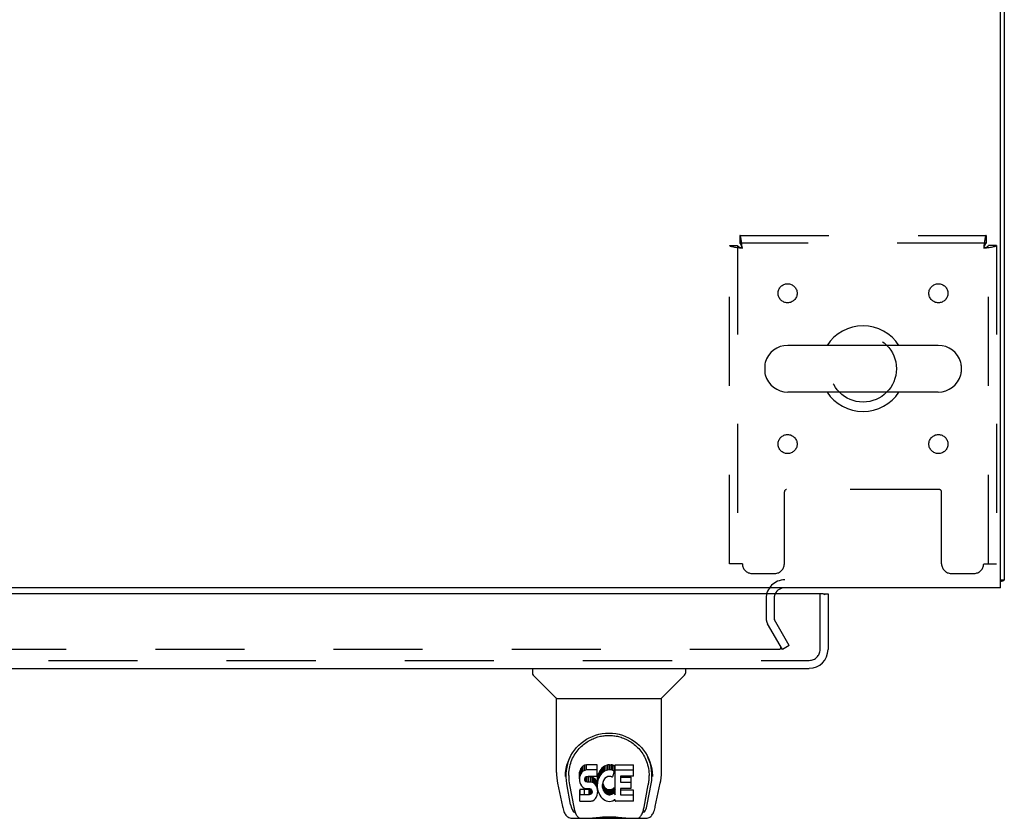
# Model space of a CAD drawing. Header units: inches. Extents: x 0 to 212, y 0 to 138.
# Tile 94 of 100: x 92 to 105, y 103 to 114. Entities that reach past the tile are written whole.
import ezdxf

# ---------------------------------------------------------------- set-up
doc = ezdxf.new("R2010")
doc.units = ezdxf.units.IN
doc.header["$LTSCALE"] = 11.6875
doc.header["$MEASUREMENT"] = 0
doc.linetypes.add('HIDDEN', pattern=[0.2, 0.1, -0.1])
doc.layers.get('0').update_dxf_attribs({"linetype": 'CONTINUOUS'})
doc.layers.add('DEFAULT_2', color=8, linetype='HIDDEN')
doc.layers.add('DOOR_ASSEMBLY', color=7, linetype='CONTINUOUS')

msp = doc.modelspace()

# ---------------------------------------------------------------- linework, layer by layer
at = {"color": 3, "linetype": 'Continuous'}
for p, q in [((105.21, 106.482), (105.21, 130.37)), ((105.262, 130.236), (105.262, 106.586)), ((105.21, 106.482), (65.064, 106.482))]:
    msp.add_line(p, q, dxfattribs=at)
at = {"color": 7, "linetype": 'Continuous'}
for p, q in [((104.395, 109.663), (102.42, 109.663)), ((102.12, 109.401), (102.12, 109.313)), ((104.695, 109.401), (104.695, 109.313)), ((104.395, 109.051), (102.42, 109.051)), ((105.21, 106.586), (105.262, 106.586))]:
    msp.add_line(p, q, dxfattribs=at)
at = {"color": 3, "linetype": 'Continuous'}
for points in [[(105.226, 106.57), (105.234, 106.572), (105.238, 106.573), (105.241, 106.573), (105.244, 106.574), (105.247, 106.575), (105.25, 106.576), (105.252, 106.577), (105.255, 106.578), (105.257, 106.579), (105.258, 106.58), (105.259, 106.581), (105.26, 106.582), (105.261, 106.583), (105.262, 106.585), (105.262, 106.586)], [(105.21, 106.566), (105.21, 106.566), (105.214, 106.568), (105.218, 106.569), (105.222, 106.57), (105.226, 106.57)]]:
    msp.add_lwpolyline(points, dxfattribs=at)
at = {"color": 7, "linetype": 'Continuous'}
for centre, radius, start, end in [((103.408, 109.357), 0.562, 32.9567, 147.0433), ((102.42, 109.357), 0.306, 90, 164.3697), ((104.395, 109.357), 0.306, 15.6303, 90), ((102.264, 109.401), 0.144, 164.3697, 180), ((104.551, 109.401), 0.144, 0, 15.6303), ((102.264, 109.313), 0.144, 180, 195.6303), ((104.551, 109.313), 0.144, 344.3697, 360), ((102.42, 109.357), 0.306, 195.6303, 270), ((104.395, 109.357), 0.306, 270, 344.3697), ((103.408, 109.357), 0.562, 212.956, 327.044)]:
    msp.add_arc(centre, radius, start, end, dxfattribs=at)
at = {"color": 3, "linetype": 'Continuous'}
msp.add_arc((102.383, 106.34), 0.142, 90, 153.5334, dxfattribs=at)
at = {"layer": 'DEFAULT_2', "color": 8, "linetype": 'HIDDEN'}
for p, q in [((101.792, 111.107), (105.024, 111.107)), ((101.792, 111.107), (101.792, 111.003)), ((105.024, 111.107), (105.024, 111.003)), ((101.658, 110.973), (101.762, 110.973)), ((101.658, 106.795), (101.658, 110.973)), ((101.762, 110.973), (101.762, 106.795)), ((105.024, 111.003), (101.792, 111.003)), ((105.158, 110.973), (105.054, 110.973)), ((105.054, 106.795), (105.054, 110.973)), ((105.158, 110.973), (105.158, 106.795)), ((102.376, 106.795), (102.376, 107.74)), ((104.409, 107.77), (102.406, 107.77)), ((104.439, 106.795), (104.439, 107.74)), ((101.825, 106.795), (101.658, 106.795)), ((104.991, 106.795), (105.158, 106.795)), ((101.95, 106.67), (102.251, 106.67)), ((104.564, 106.67), (104.866, 106.67)), ((102.137, 106.34), (102.137, 106.078)), ((102.241, 106.34), (102.241, 106.078)), ((102.441, 105.722), (102.245, 106.061)), ((102.351, 105.67), (102.155, 106.009)), ((102.441, 105.722), (102.351, 105.67)), ((102.305, 105.67), (67.968, 105.67))]:
    msp.add_line(p, q, dxfattribs=at)
for points in [[(101.825, 110.94), (101.822, 110.959), (101.82, 110.977), (101.818, 110.995), (101.815, 111.013), (101.813, 111.029), (101.811, 111.044), (101.808, 111.058), (101.806, 111.071), (101.803, 111.082), (101.801, 111.091), (101.799, 111.098), (101.796, 111.103), (101.794, 111.106), (101.792, 111.107)], [(105.024, 111.107), (105.021, 111.106), (105.019, 111.103), (105.017, 111.098), (105.014, 111.091), (105.012, 111.082), (105.01, 111.071), (105.007, 111.058), (105.005, 111.044), (105.002, 111.029), (105, 111.013), (104.998, 110.995), (104.995, 110.977), (104.993, 110.959), (104.991, 110.94)], [(101.658, 110.973), (101.659, 110.971), (101.662, 110.968), (101.667, 110.966), (101.674, 110.964), (101.683, 110.961), (101.694, 110.959), (101.707, 110.957), (101.721, 110.954), (101.736, 110.952), (101.752, 110.95), (101.77, 110.947), (101.788, 110.945), (101.806, 110.943), (101.825, 110.94)], [(101.762, 110.973), (101.762, 110.971), (101.763, 110.968), (101.765, 110.966), (101.768, 110.964), (101.771, 110.961), (101.775, 110.959), (101.78, 110.957), (101.785, 110.954), (101.791, 110.952), (101.797, 110.95), (101.804, 110.947), (101.811, 110.945), (101.818, 110.943), (101.825, 110.94)], [(101.825, 110.94), (101.822, 110.947), (101.82, 110.954), (101.818, 110.961), (101.815, 110.968), (101.813, 110.974), (101.811, 110.979), (101.808, 110.985), (101.806, 110.989), (101.803, 110.994), (101.801, 110.997), (101.799, 111), (101.796, 111.002), (101.794, 111.003), (101.792, 111.003)], [(105.024, 111.003), (105.021, 111.003), (105.019, 111.002), (105.017, 111), (105.014, 110.997), (105.012, 110.994), (105.01, 110.989), (105.007, 110.985), (105.005, 110.979), (105.002, 110.974), (105, 110.968), (104.998, 110.961), (104.995, 110.954), (104.993, 110.947), (104.991, 110.94)], [(104.991, 110.94), (105.009, 110.943), (105.028, 110.945), (105.046, 110.947), (105.063, 110.95), (105.08, 110.952), (105.095, 110.954), (105.109, 110.957), (105.121, 110.959), (105.132, 110.961), (105.141, 110.964), (105.148, 110.966), (105.153, 110.968), (105.157, 110.971), (105.158, 110.973)], [(104.991, 110.94), (104.998, 110.943), (105.005, 110.945), (105.011, 110.947), (105.018, 110.95), (105.024, 110.952), (105.03, 110.954), (105.035, 110.957), (105.04, 110.959), (105.044, 110.961), (105.047, 110.964), (105.05, 110.966), (105.052, 110.968), (105.053, 110.971), (105.054, 110.973)], [(102.325, 105.687), (102.325, 105.686), (102.325, 105.684), (102.324, 105.683), (102.324, 105.681), (102.323, 105.679), (102.322, 105.678), (102.321, 105.676), (102.32, 105.675), (102.318, 105.674), (102.317, 105.673), (102.315, 105.672), (102.313, 105.671), (102.311, 105.67), (102.309, 105.67), (102.307, 105.67), (102.305, 105.67)], [(102.323, 105.695), (102.324, 105.693), (102.324, 105.691), (102.325, 105.69), (102.325, 105.688), (102.325, 105.687)]]:
    msp.add_lwpolyline(points, dxfattribs=at)
for centre, radius in [((102.418, 110.347), 0.125), ((104.397, 110.347), 0.125), ((103.408, 109.357), 0.438), ((102.418, 108.368), 0.125), ((104.397, 108.368), 0.125)]:
    msp.add_circle(centre, radius, dxfattribs=at)
for centre, radius, start, end in [((102.406, 107.74), 0.03, 90, 180), ((104.409, 107.74), 0.03, 0, 90), ((101.95, 106.795), 0.125, 180, 270), ((102.251, 106.795), 0.125, 270, 360), ((104.564, 106.795), 0.125, 180, 270), ((104.866, 106.795), 0.125, 270, 360), ((102.383, 106.34), 0.246, 90, 180), ((102.383, 106.34), 0.142, 153.5334, 180), ((102.274, 106.078), 0.137, 180, 210), ((102.274, 106.078), 0.033, 180, 210)]:
    msp.add_arc(centre, radius, start, end, dxfattribs=at)
at = {"layer": 'DOOR_ASSEMBLY', "color": 3, "linetype": 'Continuous'}
for p, q in [((102.887, 106.403), (67.054, 106.403)), ((102.949, 106.403), (102.949, 105.671)), ((67.008, 105.424), (102.703, 105.424))]:
    msp.add_line(p, q, dxfattribs=at)
at = {"layer": 'DOOR_ASSEMBLY', "color": 8, "linetype": 'HIDDEN'}
for p, q in [((102.845, 105.671), (102.845, 106.403)), ((67.008, 105.528), (102.703, 105.528))]:
    msp.add_line(p, q, dxfattribs=at)
at = {"layer": 'DOOR_ASSEMBLY', "color": 7, "linetype": 'Continuous'}
for p, q in [((102.887, 106.403), (102.949, 106.403)), ((99.07, 105.424), (99.07, 105.362)), ((101.078, 105.424), (101.078, 105.362)), ((99.379, 105.036), (99.082, 105.334)), ((100.769, 105.036), (101.067, 105.334)), ((99.385, 105.03), (100.763, 105.03)), ((99.385, 104.059), (99.385, 105.03)), ((100.763, 104.059), (100.763, 105.03)), ((99.718, 104.128), (99.704, 104.108)), ((99.726, 104.136), (99.718, 104.128)), ((99.718, 104.061), (99.718, 104.128)), ((99.736, 104.142), (99.726, 104.136)), ((99.726, 104.069), (99.726, 104.136)), ((99.758, 104.152), (99.736, 104.142)), ((99.736, 104.075), (99.736, 104.142)), ((99.781, 104.159), (99.758, 104.152)), ((99.758, 104.085), (99.758, 104.152)), ((99.921, 104.159), (99.781, 104.159)), ((99.781, 104.092), (99.781, 104.159)), ((99.922, 104.116), (99.921, 104.159)), ((99.921, 104.092), (99.921, 104.159)), ((99.998, 104.129), (99.982, 104.114)), ((100.017, 104.142), (99.998, 104.129)), ((99.998, 104.062), (99.998, 104.129)), ((100.037, 104.151), (100.017, 104.142)), ((100.017, 104.075), (100.017, 104.142)), ((100.059, 104.156), (100.037, 104.151)), ((100.037, 104.084), (100.037, 104.151)), ((100.081, 104.158), (100.059, 104.156)), ((100.059, 104.089), (100.059, 104.156)), ((100.081, 104.158), (100.103, 104.157)), ((100.081, 104.091), (100.081, 104.158)), ((100.115, 104.156), (100.103, 104.157)), ((100.103, 104.091), (100.103, 104.157)), ((100.125, 104.152), (100.115, 104.156)), ((100.115, 104.089), (100.115, 104.156)), ((100.144, 104.14), (100.125, 104.152)), ((100.125, 104.085), (100.125, 104.152)), ((100.144, 104.14), (100.144, 104.073)), ((100.145, 104.137), (100.145, 104.073)), ((100.154, 104.157), (100.391, 104.157)), ((100.154, 103.765), (100.154, 104.157)), ((100.395, 104.012), (100.395, 104.153)), ((99.503, 104.004), (99.503, 104.003)), ((99.51, 104.09), (99.509, 104.027)), ((99.547, 104.017), (99.547, 103.993)), ((99.69, 104.062), (99.688, 104.038)), ((99.688, 103.972), (99.688, 104.038)), ((99.69, 103.995), (99.688, 103.972)), ((99.695, 104.085), (99.69, 104.062)), ((99.69, 103.995), (99.69, 104.062)), ((99.695, 104.019), (99.69, 103.995)), ((99.704, 104.108), (99.695, 104.085)), ((99.695, 104.019), (99.695, 104.085)), ((99.704, 104.041), (99.695, 104.019)), ((99.704, 104.041), (99.704, 104.108)), ((99.718, 104.061), (99.704, 104.041)), ((99.726, 104.069), (99.718, 104.061)), ((99.736, 104.075), (99.726, 104.069)), ((99.758, 104.085), (99.736, 104.075)), ((99.781, 104.092), (99.758, 104.085)), ((99.762, 103.99), (99.765, 103.997)), ((99.765, 103.997), (99.771, 104.002)), ((99.767, 103.939), (99.767, 103.998)), ((99.771, 104.002), (99.785, 104.006)), ((99.773, 104.002), (99.772, 104.002)), ((99.787, 103.998), (99.773, 104.002)), ((99.773, 103.935), (99.773, 104.002)), ((99.921, 104.092), (99.781, 104.092)), ((99.785, 104.006), (99.8, 104.007)), ((99.811, 103.998), (99.787, 103.998)), ((99.787, 103.931), (99.787, 103.998)), ((99.8, 104.007), (99.913, 104.007)), ((99.835, 103.997), (99.811, 103.998)), ((99.811, 103.932), (99.811, 103.998)), ((99.859, 103.992), (99.835, 103.997)), ((99.835, 103.93), (99.835, 103.997)), ((99.913, 104.007), (99.918, 104.008)), ((99.918, 104.008), (99.92, 104.013)), ((99.92, 104.013), (99.921, 104.026)), ((99.925, 103.995), (99.92, 103.951)), ((99.922, 104.05), (99.921, 104.092)), ((99.921, 104.026), (99.922, 104.05)), ((99.922, 104.05), (99.922, 104.116)), ((99.929, 104.017), (99.925, 103.995)), ((99.925, 103.928), (99.925, 103.995)), ((99.935, 104.039), (99.929, 104.017)), ((99.929, 103.95), (99.929, 104.017)), ((99.944, 104.059), (99.935, 104.039)), ((99.935, 103.972), (99.935, 104.039)), ((99.954, 104.079), (99.944, 104.059)), ((99.944, 103.992), (99.944, 104.059)), ((99.954, 104.012), (99.944, 103.992)), ((99.967, 104.097), (99.954, 104.079)), ((99.954, 104.012), (99.954, 104.079)), ((99.967, 104.03), (99.954, 104.012)), ((99.982, 104.114), (99.967, 104.097)), ((99.967, 104.03), (99.967, 104.097)), ((99.982, 104.047), (99.967, 104.03)), ((99.982, 104.047), (99.982, 104.114)), ((99.998, 104.062), (99.982, 104.047)), ((100.017, 104.075), (99.998, 104.062)), ((100.037, 104.084), (100.017, 104.075)), ((100.061, 104.003), (100.036, 103.992)), ((100.059, 104.089), (100.037, 104.084)), ((100.081, 104.091), (100.059, 104.089)), ((100.074, 104.006), (100.061, 104.003)), ((100.087, 104.006), (100.074, 104.006)), ((100.103, 104.091), (100.081, 104.091)), ((100.101, 104.003), (100.087, 104.006)), ((100.113, 103.998), (100.101, 104.003)), ((100.115, 104.089), (100.103, 104.091)), ((100.125, 104.085), (100.115, 104.089)), ((100.145, 104.068), (100.119, 104)), ((100.144, 104.073), (100.125, 104.085)), ((100.154, 104.09), (100.391, 104.09)), ((100.224, 104.003), (100.224, 103.935)), ((100.391, 104.007), (100.229, 104.007)), ((100.229, 103.997), (100.36, 103.997)), ((100.638, 104.09), (100.639, 104.027)), ((100.645, 104.003), (100.645, 104.004)), ((99.4, 103.916), (99.465, 103.61)), ((99.572, 103.638), (99.52, 103.908)), ((99.556, 103.896), (99.614, 103.603)), ((99.688, 103.972), (99.689, 103.948)), ((99.689, 103.948), (99.693, 103.924)), ((99.693, 103.924), (99.701, 103.902)), ((99.701, 103.902), (99.714, 103.882)), ((99.714, 103.882), (99.73, 103.864)), ((99.73, 103.864), (99.75, 103.851)), ((99.759, 103.96), (99.76, 103.975)), ((99.76, 103.952), (99.759, 103.96)), ((99.76, 103.975), (99.762, 103.99)), ((99.76, 103.952), (99.76, 103.975)), ((99.762, 103.945), (99.76, 103.952)), ((99.762, 103.945), (99.762, 103.99)), ((99.767, 103.939), (99.762, 103.945)), ((99.773, 103.935), (99.767, 103.939)), ((99.787, 103.931), (99.773, 103.935)), ((99.811, 103.932), (99.787, 103.931)), ((99.835, 103.93), (99.811, 103.932)), ((99.859, 103.925), (99.835, 103.93)), ((99.87, 103.987), (99.859, 103.992)), ((99.859, 103.925), (99.859, 103.992)), ((99.87, 103.92), (99.859, 103.925)), ((99.879, 103.98), (99.87, 103.987)), ((99.87, 103.92), (99.87, 103.987)), ((99.879, 103.914), (99.87, 103.92)), ((99.897, 103.963), (99.879, 103.98)), ((99.879, 103.914), (99.879, 103.98)), ((99.897, 103.897), (99.879, 103.914)), ((99.91, 103.943), (99.897, 103.963)), ((99.897, 103.897), (99.897, 103.963)), ((99.91, 103.877), (99.897, 103.897)), ((99.919, 103.921), (99.91, 103.943)), ((99.91, 103.877), (99.91, 103.943)), ((99.919, 103.855), (99.91, 103.877)), ((99.92, 103.917), (99.919, 103.921)), ((99.919, 103.855), (99.919, 103.921)), ((99.92, 103.884), (99.92, 103.951)), ((99.925, 103.928), (99.92, 103.884)), ((99.92, 103.884), (99.921, 103.862)), ((99.929, 103.95), (99.925, 103.928)), ((99.935, 103.972), (99.929, 103.95)), ((99.944, 103.992), (99.935, 103.972)), ((99.994, 103.927), (99.99, 103.9)), ((99.99, 103.9), (99.99, 103.873)), ((99.99, 103.873), (99.991, 103.86)), ((99.991, 103.86), (99.991, 103.9)), ((99.993, 103.919), (99.994, 103.914)), ((99.997, 103.939), (99.994, 103.927)), ((99.994, 103.914), (100.004, 103.889)), ((99.994, 103.847), (99.994, 103.914)), ((100.003, 103.951), (99.997, 103.939)), ((100.017, 103.974), (100.003, 103.951)), ((100.004, 103.889), (100.018, 103.866)), ((100.004, 103.822), (100.004, 103.889)), ((100.026, 103.985), (100.017, 103.974)), ((100.018, 103.866), (100.026, 103.856)), ((100.018, 103.799), (100.018, 103.866)), ((100.036, 103.992), (100.026, 103.985)), ((100.229, 103.931), (100.36, 103.931)), ((100.364, 103.853), (100.364, 103.993)), ((100.535, 103.603), (100.591, 103.893)), ((100.576, 103.638), (100.629, 103.908)), ((100.591, 103.893), (100.592, 103.896)), ((100.683, 103.61), (100.748, 103.916)), ((99.691, 103.686), (99.691, 103.827)), ((99.754, 103.833), (99.695, 103.832)), ((99.695, 103.765), (99.695, 103.832)), ((99.754, 103.766), (99.695, 103.765)), ((99.75, 103.851), (99.761, 103.847)), ((99.815, 103.833), (99.754, 103.833)), ((99.754, 103.766), (99.754, 103.833)), ((99.815, 103.766), (99.754, 103.766)), ((99.761, 103.847), (99.773, 103.845)), ((99.773, 103.845), (99.82, 103.845)), ((99.83, 103.834), (99.815, 103.833)), ((99.815, 103.766), (99.815, 103.833)), ((99.83, 103.767), (99.815, 103.766)), ((99.82, 103.845), (99.828, 103.844)), ((99.828, 103.844), (99.835, 103.842)), ((99.837, 103.837), (99.83, 103.834)), ((99.83, 103.767), (99.83, 103.834)), ((99.837, 103.771), (99.83, 103.767)), ((99.835, 103.842), (99.841, 103.837)), ((99.838, 103.839), (99.837, 103.837)), ((99.837, 103.771), (99.837, 103.837)), ((99.842, 103.776), (99.837, 103.771)), ((99.841, 103.837), (99.846, 103.831)), ((99.842, 103.776), (99.842, 103.835)), ((99.852, 103.788), (99.842, 103.776)), ((99.846, 103.831), (99.852, 103.818)), ((99.852, 103.788), (99.852, 103.819)), ((99.852, 103.818), (99.855, 103.802)), ((99.854, 103.795), (99.852, 103.788)), ((99.854, 103.795), (99.854, 103.807)), ((99.855, 103.802), (99.854, 103.795)), ((99.906, 103.727), (99.911, 103.738)), ((99.911, 103.738), (99.92, 103.76)), ((99.925, 103.831), (99.919, 103.855)), ((99.92, 103.76), (99.926, 103.784)), ((99.921, 103.862), (99.924, 103.84)), ((99.924, 103.84), (99.929, 103.818)), ((99.928, 103.807), (99.925, 103.831)), ((99.926, 103.784), (99.928, 103.807)), ((99.928, 103.807), (99.928, 103.822)), ((99.929, 103.818), (99.936, 103.797)), ((99.936, 103.797), (99.957, 103.758)), ((99.957, 103.758), (99.97, 103.739)), ((99.97, 103.739), (99.984, 103.722)), ((99.991, 103.86), (99.994, 103.847)), ((99.994, 103.847), (100.004, 103.822)), ((100.004, 103.822), (100.018, 103.799)), ((100.018, 103.799), (100.026, 103.789)), ((100.026, 103.856), (100.036, 103.847)), ((100.026, 103.789), (100.026, 103.856)), ((100.026, 103.789), (100.036, 103.78)), ((100.036, 103.847), (100.048, 103.839)), ((100.036, 103.78), (100.036, 103.847)), ((100.036, 103.78), (100.048, 103.773)), ((100.048, 103.839), (100.06, 103.834)), ((100.048, 103.773), (100.048, 103.839)), ((100.048, 103.773), (100.06, 103.768)), ((100.06, 103.834), (100.073, 103.832)), ((100.06, 103.768), (100.06, 103.834)), ((100.06, 103.768), (100.073, 103.765)), ((100.073, 103.832), (100.087, 103.832)), ((100.073, 103.765), (100.073, 103.832)), ((100.073, 103.765), (100.087, 103.765)), ((100.087, 103.832), (100.1, 103.834)), ((100.087, 103.765), (100.087, 103.832)), ((100.087, 103.765), (100.1, 103.767)), ((100.1, 103.834), (100.112, 103.838)), ((100.1, 103.767), (100.1, 103.834)), ((100.1, 103.767), (100.112, 103.771)), ((100.112, 103.838), (100.125, 103.843)), ((100.112, 103.771), (100.112, 103.838)), ((100.112, 103.771), (100.125, 103.776)), ((100.125, 103.843), (100.136, 103.851)), ((100.125, 103.776), (100.125, 103.843)), ((100.125, 103.776), (100.136, 103.784)), ((100.136, 103.851), (100.136, 103.784)), ((100.142, 103.85), (100.154, 103.832)), ((100.142, 103.783), (100.154, 103.765)), ((100.225, 103.844), (100.225, 103.767)), ((100.36, 103.849), (100.23, 103.849)), ((100.23, 103.829), (100.391, 103.829)), ((100.23, 103.762), (100.391, 103.762)), ((100.396, 103.685), (100.396, 103.824)), ((99.695, 103.681), (99.839, 103.681)), ((99.839, 103.681), (99.851, 103.683)), ((99.851, 103.683), (99.863, 103.687)), ((99.863, 103.687), (99.882, 103.7)), ((99.882, 103.7), (99.899, 103.717)), ((99.899, 103.717), (99.906, 103.727)), ((99.984, 103.722), (100.001, 103.707)), ((100.001, 103.707), (100.019, 103.694)), ((100.019, 103.694), (100.028, 103.689)), ((100.028, 103.689), (100.039, 103.685)), ((100.039, 103.685), (100.061, 103.679)), ((100.061, 103.679), (100.083, 103.677)), ((100.083, 103.677), (100.105, 103.68)), ((100.105, 103.68), (100.126, 103.687)), ((100.126, 103.687), (100.145, 103.698)), ((100.156, 103.698), (100.145, 103.698)), ((100.145, 103.698), (100.145, 103.698)), ((100.156, 103.685), (100.156, 103.698)), ((100.391, 103.681), (100.16, 103.681)), ((99.631, 103.534), (99.624, 103.534)), ((99.63, 103.539), (99.633, 103.529)), ((99.633, 103.528), (99.633, 103.529)), ((100.515, 103.529), (100.519, 103.539)), ((100.515, 103.528), (100.515, 103.529)), ((100.524, 103.534), (100.517, 103.534)), ((99.589, 103.456), (100.559, 103.456)), ((99.676, 103.456), (99.67, 103.456)), ((99.676, 103.456), (99.675, 103.456)), ((100.474, 103.456), (100.472, 103.456))]:
    msp.add_line(p, q, dxfattribs=at)
for points in [[(99.503, 104.017), (99.506, 104.058), (99.513, 104.108), (99.524, 104.154), (99.538, 104.199), (99.555, 104.241), (99.575, 104.28), (99.597, 104.317), (99.622, 104.352), (99.649, 104.385), (99.679, 104.415), (99.71, 104.443), (99.744, 104.469), (99.78, 104.493), (99.817, 104.513), (99.857, 104.531), (99.898, 104.547), (99.941, 104.559), (99.985, 104.567), (100.029, 104.573), (100.074, 104.574), (100.12, 104.573), (100.164, 104.567), (100.208, 104.558), (100.251, 104.546), (100.292, 104.531), (100.332, 104.513), (100.369, 104.492), (100.405, 104.469), (100.439, 104.443), (100.47, 104.415), (100.5, 104.384), (100.527, 104.351), (100.552, 104.316), (100.574, 104.279), (100.594, 104.24), (100.611, 104.198), (100.625, 104.154), (100.636, 104.107), (100.643, 104.057), (100.645, 104.017)], [(99.547, 104.017), (99.548, 104.037), (99.549, 104.061), (99.552, 104.085), (99.555, 104.109), (99.56, 104.133), (99.566, 104.156), (99.573, 104.178), (99.58, 104.2), (99.589, 104.222), (99.598, 104.243), (99.609, 104.263), (99.619, 104.283), (99.631, 104.302), (99.643, 104.32), (99.656, 104.337), (99.669, 104.354), (99.683, 104.37), (99.697, 104.384), (99.711, 104.399), (99.726, 104.412), (99.741, 104.425), (99.756, 104.437), (99.771, 104.448), (99.787, 104.459), (99.803, 104.468), (99.819, 104.478), (99.835, 104.486), (99.85, 104.494), (99.866, 104.501), (99.882, 104.507), (99.898, 104.513), (99.914, 104.519), (99.93, 104.524), (99.946, 104.528), (99.962, 104.532), (99.978, 104.535), (99.994, 104.538), (100.01, 104.54), (100.026, 104.541), (100.042, 104.543), (100.058, 104.543), (100.073, 104.544), (100.089, 104.543), (100.105, 104.543), (100.121, 104.542), (100.137, 104.54), (100.153, 104.538), (100.169, 104.535), (100.185, 104.532), (100.201, 104.528), (100.217, 104.524), (100.233, 104.519), (100.249, 104.514), (100.265, 104.508), (100.281, 104.501), (100.297, 104.494), (100.313, 104.486), (100.329, 104.478), (100.345, 104.469), (100.36, 104.459), (100.376, 104.449), (100.391, 104.438), (100.407, 104.426), (100.422, 104.413), (100.436, 104.399), (100.451, 104.385), (100.465, 104.37), (100.479, 104.354), (100.492, 104.338), (100.505, 104.32), (100.517, 104.302), (100.529, 104.283), (100.54, 104.264), (100.55, 104.243), (100.559, 104.222), (100.568, 104.201), (100.576, 104.179), (100.582, 104.156), (100.588, 104.133), (100.593, 104.109), (100.597, 104.085), (100.599, 104.061), (100.601, 104.037), (100.601, 104.017)], [(99.385, 104.059), (99.386, 104.026), (99.389, 103.986), (99.394, 103.946), (99.4, 103.916)], [(99.503, 104.004), (99.503, 104.009), (99.503, 104.017)], [(99.547, 103.993), (99.547, 103.977), (99.549, 103.949), (99.552, 103.921), (99.556, 103.896)], [(100.592, 103.896), (100.593, 103.9), (100.593, 103.903), (100.594, 103.906), (100.594, 103.909), (100.595, 103.912), (100.595, 103.915), (100.596, 103.918), (100.596, 103.922), (100.597, 103.926), (100.597, 103.929), (100.598, 103.933), (100.598, 103.937), (100.598, 103.941), (100.599, 103.945), (100.599, 103.949), (100.6, 103.953), (100.6, 103.958), (100.6, 103.962), (100.6, 103.967), (100.601, 103.971), (100.601, 103.976), (100.601, 103.981), (100.601, 103.986), (100.601, 103.991), (100.601, 104.017)], [(100.645, 104.017), (100.645, 104.009), (100.645, 104.004)], [(100.748, 103.916), (100.754, 103.946), (100.759, 103.986), (100.762, 104.026), (100.763, 104.059)], [(99.695, 103.832), (99.695, 103.832), (99.694, 103.832), (99.694, 103.832), (99.693, 103.832), (99.693, 103.831), (99.692, 103.831), (99.692, 103.831), (99.692, 103.831), (99.691, 103.83), (99.691, 103.83), (99.691, 103.829), (99.691, 103.829), (99.691, 103.828), (99.691, 103.827)], [(99.695, 103.765), (99.695, 103.765), (99.694, 103.765), (99.694, 103.765), (99.693, 103.765), (99.693, 103.765), (99.692, 103.764), (99.692, 103.764), (99.692, 103.764), (99.691, 103.763), (99.691, 103.763), (99.691, 103.762), (99.691, 103.762), (99.691, 103.761), (99.691, 103.761)], [(99.465, 103.61), (99.468, 103.597), (99.473, 103.579), (99.478, 103.562), (99.483, 103.547), (99.489, 103.533), (99.495, 103.521), (99.501, 103.51), (99.509, 103.499), (99.517, 103.489), (99.526, 103.48), (99.536, 103.473), (99.547, 103.466), (99.56, 103.461), (99.573, 103.457), (99.586, 103.456), (99.589, 103.456)], [(100.559, 103.456), (100.561, 103.456), (100.575, 103.457), (100.588, 103.46), (100.6, 103.466), (100.612, 103.472), (100.622, 103.48), (100.631, 103.489), (100.639, 103.499), (100.647, 103.509), (100.653, 103.521), (100.659, 103.533), (100.665, 103.547), (100.67, 103.562), (100.675, 103.579), (100.68, 103.597), (100.683, 103.61)], [(99.614, 103.603), (99.616, 103.591), (99.619, 103.577), (99.622, 103.564), (99.626, 103.551), (99.63, 103.539)], [(99.633, 103.528), (99.639, 103.516), (99.645, 103.503), (99.651, 103.493), (99.658, 103.483), (99.665, 103.475), (99.673, 103.468), (99.682, 103.463), (99.692, 103.459), (99.702, 103.456), (99.71, 103.456)], [(99.791, 103.456), (99.811, 103.456), (99.833, 103.458), (99.857, 103.46), (99.881, 103.463), (99.907, 103.466), (99.934, 103.468), (99.961, 103.471), (99.989, 103.473), (100.018, 103.475), (100.048, 103.476), (100.077, 103.477), (100.106, 103.476), (100.135, 103.475), (100.164, 103.473), (100.191, 103.471), (100.218, 103.468), (100.245, 103.465), (100.27, 103.462), (100.294, 103.46), (100.316, 103.458), (100.338, 103.456), (100.358, 103.456)], [(100.438, 103.456), (100.446, 103.456), (100.456, 103.459), (100.466, 103.463), (100.475, 103.468), (100.483, 103.475), (100.49, 103.483), (100.497, 103.493), (100.503, 103.503), (100.51, 103.516), (100.515, 103.528)], [(100.519, 103.539), (100.522, 103.551), (100.526, 103.564), (100.529, 103.577), (100.532, 103.591), (100.535, 103.603)], [(99.791, 103.456), (99.813, 103.456), (99.839, 103.458), (99.867, 103.46), (99.895, 103.463), (99.924, 103.466), (99.953, 103.469), (99.983, 103.471), (100.013, 103.473), (100.043, 103.474), (100.074, 103.475), (100.104, 103.474), (100.135, 103.473), (100.165, 103.471), (100.195, 103.469), (100.224, 103.466), (100.253, 103.463), (100.281, 103.46), (100.309, 103.458), (100.335, 103.456), (100.358, 103.456)]]:
    msp.add_lwpolyline(points, dxfattribs=at)
at = {"layer": 'DOOR_ASSEMBLY', "color": 3, "linetype": 'Continuous'}
for centre, radius, start, end in [((102.887, 106.383), 0.02, 0, 90), ((102.703, 105.671), 0.246, 270, 360)]:
    msp.add_arc(centre, radius, start, end, dxfattribs=at)
at = {"layer": 'DOOR_ASSEMBLY', "color": 8, "linetype": 'HIDDEN'}
msp.add_arc((102.703, 105.671), 0.142, 270, 360, dxfattribs=at)
at = {"layer": 'DOOR_ASSEMBLY', "color": 7, "linetype": 'Continuous'}
for centre, radius, start, end in [((99.11, 105.362), 0.0394, 180, 225), ((101.039, 105.362), 0.0394, 315, 360), ((99.393, 105.05), 0.0197, 225, 262.5), ((100.755, 105.05), 0.0197, 277.5, 315)]:
    msp.add_arc(centre, radius, start, end, dxfattribs=at)
for centre, major_axis, ratio, start_param, end_param in [((100.074, 104.017), (0, 0.565), 0.999848, 1.137008, 1.76365), ((100.074, 104.017), (0, 0.565), 0.999848, 4.519536, 5.145564), ((100.141, 104.137), (0.00448, 0), 1, 0.003891, 0.905353), ((100.391, 104.153), (0.00448, 0), 1, 0, 1.570796), ((100.115, 104.002), (0, 0.00448), 1, -3.557718, -1.937287), ((100.141, 104.07), (0.00448, 0), 1, 0.003842, 0.905353), ((100.141, 104.07), (0, 0.00448), 1, -1.937287, -1.566955), ((100.229, 104.003), (0.00448, 0), 1, 1.570796, 3.141593), ((100.229, 104.002), (0.00448, 0), 1, -2.747552, -2.072978), ((100.229, 104.002), (0, 0.00448), 1, -3.643774, -3.141593), ((100.36, 103.993), (0.00448, 0), 1, 0, 1.570796), ((100.391, 104.086), (0.00448, 0), 1, 0, 1.570796), ((100.391, 104.012), (0.00448, 0), 1, -1.570796, 0), ((100.229, 103.935), (0.00448, 0), 1, -3.141593, -1.570796), ((100.36, 103.926), (0.00448, 0), 1, 0, 1.570796), ((100.138, 103.847), (0, 0.00448), 1, -0.975826, 0.651783), ((100.138, 103.78), (0, 0.00448), 1, -0.975826, 0.651783), ((100.23, 103.844), (0.00448, 0), 1, 1.570796, 3.141593), ((100.23, 103.833), (0.00448, 0), 1, -3.141593, -1.570796), ((100.23, 103.767), (0.00448, 0), 1, -3.141593, -1.570796), ((100.36, 103.853), (0.00448, 0), 1, -1.570796, 0), ((100.391, 103.824), (0.00448, 0), 1, 0, 1.570796), ((100.391, 103.758), (0.00448, 0), 1, 0, 1.570796), ((99.63, 103.889), (0.007, 0.354), 0.213027, -3.923008, -3.13761), ((99.695, 103.686), (0.00483, 0), 1, -3.141593, -1.570796), ((100.16, 103.685), (0.00448, 0), 1, -3.141593, -1.570796), ((100.391, 103.685), (0.00448, 0), 1, -1.570796, 0), ((100.518, 103.889), (-0.007, 0.354), 0.213027, -3.145575, -2.360177)]:
    msp.add_ellipse(centre, major_axis=major_axis, ratio=ratio, start_param=start_param, end_param=end_param, dxfattribs=at)

doc.saveas('drawing.dxf')
